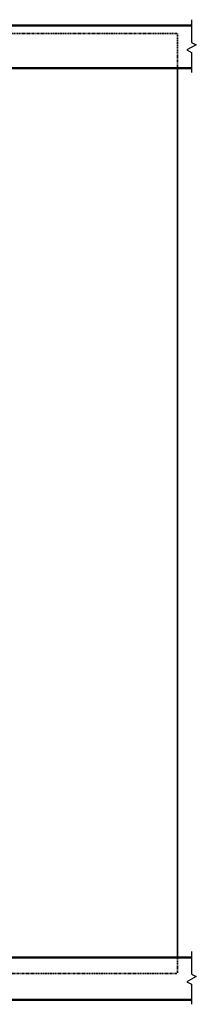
# Model space of a CAD drawing. Header units: inches. Extents: x -829 to 2226, y 10 to 4755.
# Tile 28 of 54: x 551 to 584, y 10 to 195. Entities that reach past the tile are written whole.
import ezdxf

# ---------------------------------------------------------------- set-up
doc = ezdxf.new("R2010")
doc.units = ezdxf.units.IN
doc.header["$LTSCALE"] = 0.5
doc.header["$MEASUREMENT"] = 0
doc.linetypes.add('DGN Style 2', pattern=[0.444281, 0.266568, -0.177712])
doc.layers.add('G-ANNO-TEXT', color=7, linetype='Continuous', lineweight=35)
doc.layers.add('S-BEAM-PRIM', color=7, linetype='Continuous', lineweight=50)

msp = doc.modelspace()

# ---------------------------------------------------------------- linework, layer by layer
at = {"layer": 'G-ANNO-TEXT', "linetype": 'DGN Style 2'}
for p, q in [((434.60783, 192.03105), (580.64195, 192.03105)), ((580.64195, 185.53105), (580.64195, 192.03105)), ((580.64195, 18.52204), (580.64195, 15.52204))]:
    msp.add_line(p, q, dxfattribs=at)
at = {"layer": 'G-ANNO-TEXT'}
msp.add_line((580.64195, 18.52204), (580.64195, 185.53105), dxfattribs=at)
at = {"layer": 'G-ANNO-TEXT', "lineweight": 25, "ltscale": 1.06329, "flags": 128}
for points, elevation in [([(583.2698, 194.64186), (583.2698, 190.38277), (584.15165, 189.90792), (582.38794, 188.95823), (583.2698, 188.48338), (583.2698, 184.71587)], 0), ([(583.2698, 19.63285), (583.2698, 15.37376), (584.15165, 14.89892), (582.38794, 13.94922), (583.2698, 13.47438), (583.2698, 9.70686)], -0.00002)]:
    msp.add_lwpolyline(points, dxfattribs=dict(at, elevation=elevation))
at = {"layer": 'G-ANNO-TEXT', "linetype": 'DGN Style 2', "flags": 128}
msp.add_lwpolyline([(288.09363, 15.52204), (434.12775, 15.52204), (434.60783, 15.52204), (580.64195, 15.52204)], dxfattribs=at)
at = {"layer": 'S-BEAM-PRIM'}
for p, q in [((285.98825, 193.53105), (583.2698, 193.53105)), ((285.98825, 185.53105), (583.2698, 185.53105)), ((285.98825, 18.52204), (583.2698, 18.52204)), ((285.98825, 10.52204), (583.2698, 10.52204))]:
    msp.add_line(p, q, dxfattribs=at)

doc.saveas('drawing.dxf')
